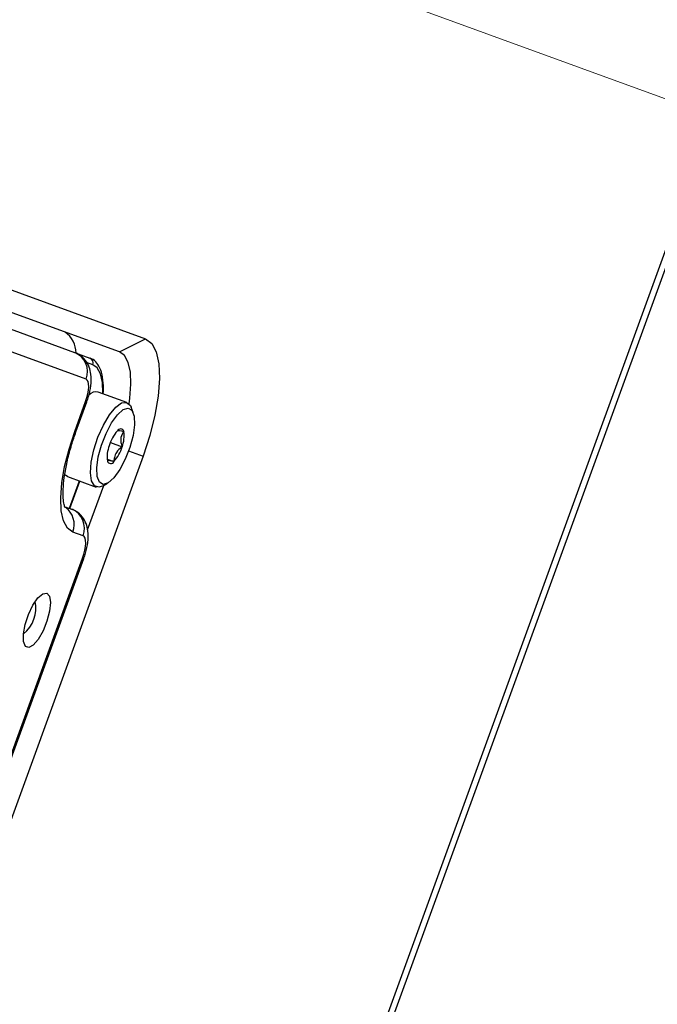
# Model space of a CAD drawing. Header units: inches. Extents: x 0.2 to 16.8, y 0.1 to 10.9.
# Tile 55 of 76: x 10.337 to 10.506, y 8.152 to 8.413. Entities that reach past the tile are written whole.
import ezdxf

# ---------------------------------------------------------------- set-up
doc = ezdxf.new("R2010")
doc.units = ezdxf.units.IN
doc.header["$MEASUREMENT"] = 0
doc.linetypes.add('CENTERX2', pattern=[0.7999999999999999, 0.5, -0.1, 0.1, -0.1])
doc.styles.add('SLDTEXTSTYLE0', font='TXT', dxfattribs={"width": 0.75})
doc.dimstyles.new('SLDDIMSTYLE22', dxfattribs={"dimtxt": 0.1181102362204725, "dimasz": 0.0984251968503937, "dimexe": 0, "dimexo": 0.0625, "dimgap": 0.02952755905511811, "dimtad": 0, "dimtih": 1, "dimtoh": 1, "dimdec": 0, "dimlfac": 355.6, "dimrnd": 1e-09, "dimzin": 12, "dimdsep": 46, "dimtxsty": 'SLDTEXTSTYLE0', "dimsah": 1, "dimcen": 0.09, "dimadec": 0, "dimazin": 3, "dimtfac": 1, "dimtdec": 0, "dimtofl": 0, "dimtmove": 0, "dimatfit": 3, "dimfxl": 0, "dimfrac": 2, "dimtolj": 1, "dimtzin": 12, "dimarcsym": 0})

# ---------------------------------------------------------------- blocks, each defined once
blk = doc.blocks.new('_D_22')
at = {"color": 7, "linetype": 'Continuous', "lineweight": 0}
for p, q in [((10.29636754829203, 9.53516817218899), (11.52850990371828, 9.08670503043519)), ((11.47301624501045, 9.106903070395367), (11.16537006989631, 8.261652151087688)), ((11.10069818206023, 8.23766100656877), (11.06471146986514, 8.23766100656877)), ((11.06471146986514, 8.23766100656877), (11.06471146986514, 8.050161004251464)), ((11.40614437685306, 8.23766100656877), (11.44213108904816, 8.23766100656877)), ((11.44213108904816, 8.23766100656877), (11.44213108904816, 8.050161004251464)), ((11.06471146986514, 8.050161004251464), (11.10069818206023, 8.050161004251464)), ((11.44213108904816, 8.050161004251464), (11.40614437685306, 8.050161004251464)), ((10.78799875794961, 7.224832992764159), (11.07966152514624, 8.026169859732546)), ((9.611350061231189, 7.653098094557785), (10.84349241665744, 7.204634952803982))]:
    blk.add_line(p, q, dxfattribs=at)
at = {"color": 7, "linetype": 'Continuous', "lineweight": 18}
for points in [[(11.47301624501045, 9.106903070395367), (11.42085495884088, 9.021146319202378), (11.45785073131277, 9.007680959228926)], [(10.78799875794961, 7.224832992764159), (10.84016004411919, 7.310589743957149), (10.8031642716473, 7.324055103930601)]]:
    blk.add_solid(points, dxfattribs=at)
at = {"color": 7, "linetype": 'Continuous', "lineweight": 18, "char_height": 0.1181102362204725, "attachment_point": 1, "style": 'SLDTEXTSTYLE0'}
for s, insert in [('712', (10.76691373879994, 8.202413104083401)), ('28.0', (11.10069818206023, 8.202413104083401))]:
    blk.add_mtext(s, dxfattribs=dict(at, insert=insert))

msp = doc.modelspace()

# ---------------------------------------------------------------- linework, layer by layer
at = {"color": 7, "linetype": 'Continuous', "lineweight": 25}
for p, q in [((10.14722806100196, 7.359576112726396), (10.895546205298, 9.415563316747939)), ((10.1487460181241, 7.359023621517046), (10.89706416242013, 9.41501082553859)), ((10.17498476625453, 8.399555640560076), (10.37020709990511, 8.32850052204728)), ((10.36331709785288, 8.325023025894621), (10.1680947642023, 8.396078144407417)), ((10.30781282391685, 8.340735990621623), (10.3513782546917, 8.324879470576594)), ((10.35442101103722, 8.317786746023), (10.31085558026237, 8.333643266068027)), ((10.36331709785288, 8.325023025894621), (10.37020709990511, 8.32850052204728)), ((10.34845731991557, 8.325942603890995), (10.34845656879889, 8.325942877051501)), ((10.3513782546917, 8.324879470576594), (10.35544994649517, 8.323397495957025)), ((10.35621063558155, 8.321624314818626), (10.35454461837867, 8.32223069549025)), ((10.36528714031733, 8.311587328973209), (10.35768237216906, 8.314355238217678)), ((10.35141956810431, 8.303916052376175), (10.35430500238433, 8.311843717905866)), ((10.35173829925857, 8.303800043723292), (10.35462373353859, 8.311727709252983)), ((10.35462373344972, 8.311727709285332), (10.35430500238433, 8.311843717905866)), ((10.36695538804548, 8.308888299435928), (10.36640484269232, 8.310308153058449)), ((10.35173824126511, 8.303800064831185), (10.35141956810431, 8.303916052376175)), ((10.36088224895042, 8.300954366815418), (10.36399953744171, 8.299819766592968)), ((10.36573160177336, 8.298706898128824), (10.36959805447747, 8.297299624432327)), ((10.36959805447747, 8.297299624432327), (10.26764604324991, 8.017188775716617)), ((10.36002140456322, 8.296557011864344), (10.36183241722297, 8.295897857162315)), ((10.34950697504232, 8.291893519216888), (10.35711174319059, 8.289125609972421)), ((10.35000473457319, 8.283482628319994), (10.35264971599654, 8.290749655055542)), ((10.35008441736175, 8.283453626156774), (10.35272939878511, 8.29072065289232)), ((10.35879019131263, 8.289387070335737), (10.36012459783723, 8.290120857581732)), ((10.35482269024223, 8.277781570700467), (10.35911094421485, 8.289563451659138)), ((10.34887496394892, 8.283893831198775), (10.35056619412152, 8.283278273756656)), ((10.35360895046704, 8.276185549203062), (10.35089752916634, 8.277172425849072)), ((10.27270078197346, 8.04826788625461), (10.35349294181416, 8.270242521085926)), ((10.27301951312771, 8.048151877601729), (10.35381167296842, 8.270126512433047)), ((10.35381167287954, 8.270126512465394), (10.35349294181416, 8.270242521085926))]:
    msp.add_line(p, q, dxfattribs=at)
at = {"color": 7, "linetype": 'CENTERX2', "lineweight": 18}
msp.add_line((10.73265790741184, 8.310673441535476), (7.888671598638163, 9.345799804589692), dxfattribs=at)
at = {"color": 7, "linetype": 'Continuous', "lineweight": 25, "flags": 128}
for points in [[(10.37020709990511, 8.32850052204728), (10.37186445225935, 8.327293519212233), (10.37307001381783, 8.325066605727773), (10.37377745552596, 8.32190536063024), (10.37395959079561, 8.317931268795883), (10.37360942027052, 8.313297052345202), (10.37274040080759, 8.3081808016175), (10.37138592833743, 8.302779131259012), (10.36959805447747, 8.297299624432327)], [(10.36585736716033, 8.311210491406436), (10.36607135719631, 8.312715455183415), (10.36635482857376, 8.316466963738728), (10.36620738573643, 8.319684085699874), (10.36563469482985, 8.322243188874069), (10.36465876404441, 8.324045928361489), (10.36331709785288, 8.325023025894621)], [(10.35888741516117, 8.313916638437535), (10.35889098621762, 8.314074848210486), (10.35876088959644, 8.316913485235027), (10.35825557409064, 8.31917151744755), (10.35739445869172, 8.320762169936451), (10.35621063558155, 8.321624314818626)], [(10.35430500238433, 8.311843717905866), (10.35464554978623, 8.3128874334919), (10.35490354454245, 8.313916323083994), (10.3550690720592, 8.314890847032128), (10.35513577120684, 8.315773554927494), (10.35510107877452, 8.316530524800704), (10.35496632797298, 8.317132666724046), (10.35473669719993, 8.317556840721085), (10.35442101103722, 8.317786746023)], [(10.35879019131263, 8.289387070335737), (10.3578116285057, 8.289049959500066), (10.35664439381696, 8.289405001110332), (10.35588189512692, 8.290733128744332), (10.35559188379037, 8.292916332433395), (10.35580012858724, 8.295760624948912), (10.35648812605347, 8.29901327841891), (10.35759474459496, 8.302385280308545), (10.35902165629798, 8.305577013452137), (10.36064207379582, 8.308304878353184), (10.3623120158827, 8.310326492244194), (10.3638831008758, 8.311462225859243), (10.36521573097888, 8.311611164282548), (10.36619149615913, 8.310760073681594), (10.36640484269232, 8.310308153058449)], [(10.36605794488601, 8.29965005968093), (10.36484421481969, 8.296529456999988), (10.36338005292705, 8.293744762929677), (10.36180878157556, 8.291568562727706), (10.3602842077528, 8.29021387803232), (10.35895556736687, 8.28981331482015), (10.35795291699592, 8.290406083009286), (10.35737440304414, 8.29193415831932), (10.35727665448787, 8.294247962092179), (10.35766923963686, 8.297121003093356), (10.35851372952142, 8.300272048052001), (10.35972745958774, 8.303392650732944), (10.36119162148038, 8.306177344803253), (10.36276289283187, 8.308353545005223), (10.36428746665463, 8.30970822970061), (10.36561610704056, 8.31010879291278), (10.36661875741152, 8.309516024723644), (10.36719727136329, 8.30798794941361), (10.36729501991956, 8.30567414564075), (10.36690243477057, 8.302801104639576), (10.36605794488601, 8.29965005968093)], [(10.35089752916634, 8.277172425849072), (10.34947694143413, 8.278206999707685), (10.34844360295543, 8.280115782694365), (10.34783722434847, 8.282825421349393), (10.34768110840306, 8.286231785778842), (10.34798125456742, 8.290203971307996), (10.34872612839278, 8.294589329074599), (10.34988710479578, 8.299219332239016), (10.35141956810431, 8.303916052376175)], [(10.34950697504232, 8.291893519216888), (10.34903962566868, 8.292172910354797), (10.34872453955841, 8.29252830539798)], [(10.35349294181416, 8.270242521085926), (10.35383348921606, 8.271286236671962), (10.35409148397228, 8.272315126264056), (10.35425701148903, 8.27328965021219), (10.35432371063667, 8.274172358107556), (10.35428901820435, 8.274929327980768), (10.3541542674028, 8.275531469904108), (10.35392463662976, 8.275955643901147), (10.35360895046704, 8.276185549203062)], [(10.34396047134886, 8.26092516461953), (10.3446737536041, 8.260114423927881), (10.34493644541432, 8.258439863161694), (10.34471306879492, 8.256127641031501), (10.34403379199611, 8.253490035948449), (10.3429903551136, 8.250883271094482), (10.34172368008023, 8.248659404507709), (10.34040483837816, 8.247118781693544), (10.3392119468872, 8.246469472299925), (10.33830611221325, 8.246799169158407), (10.33780967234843, 8.248063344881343), (10.33778967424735, 8.250091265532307), (10.33824881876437, 8.25260904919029), (10.33912509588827, 8.255276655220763), (10.34030015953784, 8.257733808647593), (10.34161531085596, 8.259648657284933), (10.3428929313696, 8.260762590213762), (10.34396047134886, 8.26092516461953)]]:
    msp.add_lwpolyline(points, dxfattribs=at)
at = {"color": 7, "linetype": 'Continuous', "lineweight": 25}
for centre, radius, start, end in [((10.34489754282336, 8.32466560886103), 0.00687508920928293, 0.5871405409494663, 54.83648526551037), ((10.34934640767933, 8.31980878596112), 0.005462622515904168, 338.2745645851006, 68.16379320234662), ((10.35494198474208, 8.322129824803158), 0.001365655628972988, 338.2745645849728, 68.16379320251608), ((10.35709380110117, 8.311926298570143), 0.002499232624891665, 76.37886001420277, 141.1331652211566), ((10.37042703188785, 8.297216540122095), 0.01026872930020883, 138.4743334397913, 163.6784282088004), ((10.36357146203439, 8.303654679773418), 0.0009105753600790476, 14.51908669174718, 156.0546472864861), ((10.35678449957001, 8.302681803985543), 0.007761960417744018, 338.3629259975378, 8.90226700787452), ((10.36778717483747, 8.297240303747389), 0.007761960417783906, 158.3629259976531, 188.9022670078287), ((10.35414464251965, 8.302705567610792), 0.01026872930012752, 318.4743334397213, 343.6784282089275), ((10.36100021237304, 8.296267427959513), 0.0009105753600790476, 194.519086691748, 336.0546472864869), ((10.34569124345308, 8.279175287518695), 0.005578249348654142, 338.958231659, 54.85115569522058), ((10.34853434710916, 8.278207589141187), 0.005462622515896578, 338.2745645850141, 68.16379320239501), ((10.33219188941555, 8.257047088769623), 0.008906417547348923, 308.9653504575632, 11.03464954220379)]:
    msp.add_arc(centre, radius, start, end, dxfattribs=at)
for points, knots in [([(10.35462373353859, 8.311727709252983), (10.35478983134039, 8.312215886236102), (10.35527914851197, 8.313654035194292), (10.35579354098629, 8.316183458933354), (10.35585531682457, 8.318743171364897), (10.35532395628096, 8.321025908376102), (10.35431036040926, 8.322868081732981), (10.35290418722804, 8.324206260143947), (10.35180669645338, 8.324690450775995), (10.3513782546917, 8.324879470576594)], [0, 0, 0, 0, 0.09603439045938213, 0.2829132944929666, 0.4930587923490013, 0.6307182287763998, 0.7681370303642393, 0.9094846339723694, 0.9999999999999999, 0.9999999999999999, 0.9999999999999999, 0.9999999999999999]), ([(10.35901235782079, 8.313871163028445), (10.35903162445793, 8.314872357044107), (10.35907328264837, 8.317037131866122), (10.35858898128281, 8.319634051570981), (10.35769681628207, 8.321678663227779), (10.35656943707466, 8.32289408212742), (10.35573329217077, 8.323270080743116), (10.35544994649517, 8.323397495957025)], [0, 0, 0, 0, 0.2155835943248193, 0.4661333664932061, 0.6963456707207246, 0.8971002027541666, 1, 1, 1, 1]), ([(10.34886564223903, 8.283592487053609), (10.34884766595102, 8.283618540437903), (10.34880791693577, 8.283676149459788), (10.34848719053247, 8.28478575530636), (10.34830679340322, 8.28664933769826), (10.34835013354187, 8.289273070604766), (10.34871877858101, 8.292536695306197), (10.34945155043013, 8.296291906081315), (10.35046673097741, 8.300128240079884), (10.35133863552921, 8.302645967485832), (10.35173829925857, 8.303800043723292)], [0, 0, 0, 0, 0.09329465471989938, 0.2062923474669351, 0.3258618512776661, 0.4546237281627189, 0.5909715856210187, 0.7325746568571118, 0.8774175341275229, 0.9999999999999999, 0.9999999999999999, 0.9999999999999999, 0.9999999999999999]), ([(10.36289087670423, 8.304140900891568), (10.36291990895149, 8.30415232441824), (10.36301918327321, 8.304191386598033), (10.36366013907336, 8.304067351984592), (10.36424421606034, 8.303931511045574), (10.36445295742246, 8.30388296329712)], [0, 0, 0, 0, 0.2098628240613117, 0.7176154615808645, 1, 1, 1, 1]), ([(10.36445295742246, 8.30388296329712), (10.36413293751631, 8.303394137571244), (10.3635853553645, 8.302557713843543), (10.36361792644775, 8.301040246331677), (10.36388233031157, 8.3001946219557), (10.36399953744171, 8.299819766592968)], [0, 0, 0, 0, 0.4391165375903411, 0.7513669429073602, 1, 1, 1, 1]), ([(10.36399953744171, 8.299819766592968), (10.36343418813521, 8.299351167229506), (10.36246682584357, 8.298549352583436), (10.36188917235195, 8.297082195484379), (10.36184984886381, 8.296261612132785), (10.36183241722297, 8.295897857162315)], [0, 0, 0, 0, 0.4391165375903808, 0.7513669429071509, 0.9999999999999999, 0.9999999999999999, 0.9999999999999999, 0.9999999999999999]), ([(10.36183241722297, 8.295897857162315), (10.36162096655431, 8.295947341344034), (10.36102930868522, 8.296085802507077), (10.36027852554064, 8.29621687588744), (10.36005670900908, 8.296160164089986), (10.36010382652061, 8.296068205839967), (10.36011871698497, 8.296039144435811)], [0, 0, 0, 0, 0.1809422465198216, 0.5062925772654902, 0.8439745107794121, 1, 1, 1, 1]), ([(10.35381167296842, 8.270126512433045), (10.35397777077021, 8.270614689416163), (10.3544670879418, 8.272052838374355), (10.35498148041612, 8.274582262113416), (10.3550432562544, 8.277141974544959), (10.35451189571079, 8.279424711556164), (10.35349829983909, 8.281266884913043), (10.35209212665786, 8.28260506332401), (10.35099463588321, 8.283089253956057), (10.35056619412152, 8.283278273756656)], [0, 0, 0, 0, 0.09603439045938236, 0.2829132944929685, 0.4930587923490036, 0.6307182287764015, 0.7681370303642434, 0.909484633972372, 1, 1, 1, 1])]:
    msp.add_open_spline(points, degree=3, knots=knots, dxfattribs=at)

# ---------------------------------------------------------------- dimensions: what is measured, and where the dimension line sits
at = {"color": 7, "linetype": 'Continuous', "lineweight": 18}
dim = msp.add_linear_dim(base=(10.78799875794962, 7.224832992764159), p1=(10.2408738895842, 9.555366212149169), p2=(9.555856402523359, 7.673296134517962), angle=70.00000000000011, dimstyle='SLDDIMSTYLE22', dxfattribs=at)
dim.commit()
dim.dimension.update_dxf_attribs({"geometry": '_D_22', "text_midpoint": (11.12251579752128, 8.143911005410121), "dimtype": 160})

doc.saveas('drawing.dxf')
